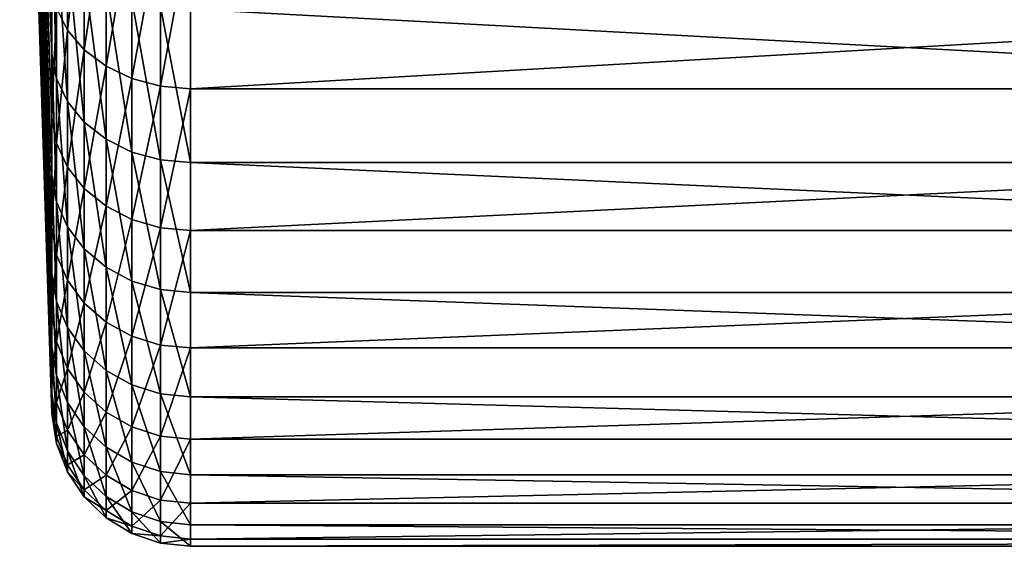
# Model space of a CAD drawing. Header units: metres. Extents: x -147 to 182, y -23 to 81.
# Tile 1 of 212: x -146.78 to -136.13, y -22.99 to -17.29. Entities that reach past the tile are written whole.
import ezdxf

# ---------------------------------------------------------------- set-up
doc = ezdxf.new("R2010")
doc.units = ezdxf.units.M
doc.layers.add('solid_ORA153_SW0001', color=7, linetype='CONTINUOUS')

msp = doc.modelspace()

# ---------------------------------------------------------------- linework, layer by layer
at = {"layer": 'solid_ORA153_SW0001'}
for points in [[(-146.434753, -17.66474, -12.369035), (-146.783676, -9.27201, -5.508444), (-146.783676, -8.596959, -6.511944)], [(-146.434753, -16.109335, -14.336156), (-146.434753, -17.66474, -12.369035), (-146.783676, -8.596959, -6.511944)], [(-146.434753, -18.354059, 11.320977), (-146.783676, -8.98591, 5.963768), (-146.783676, -9.597139, 4.920166)], [(-146.434753, -18.354059, 11.320977), (-146.434753, -16.915668, 13.375209), (-146.783676, -8.98591, 5.963768)], [(-146.434753, -18.981256, -10.234645), (-146.783676, -9.83046, -4.435672), (-146.783676, -9.27201, -5.508444)], [(-146.434753, -17.66474, -12.369035), (-146.434753, -18.981256, -10.234645), (-146.783676, -9.27201, -5.508444)], [(-146.434753, -19.544245, 9.113646), (-146.783676, -9.597139, 4.920166), (-146.783676, -10.087679, 3.814691)], [(-146.434753, -19.544245, 9.113646), (-146.434753, -18.354059, 11.320977), (-146.783676, -9.597139, 4.920166)], [(-146.434753, -20.041084, -7.961844), (-146.783676, -10.265285, -3.307119), (-146.783676, -9.83046, -4.435672)], [(-146.434753, -18.981256, -10.234645), (-146.434753, -20.041084, -7.961844), (-146.783676, -9.83046, -4.435672)], [(-146.434753, -20.470125, 6.783069), (-146.783676, -10.087679, 3.814691), (-146.783676, -10.451359, 2.661243)], [(-146.434753, -20.470125, 6.783069), (-146.434753, -19.544245, 9.113646), (-146.783676, -10.087679, 3.814691)], [(-146.434753, -20.829889, -5.581376), (-146.783676, -10.571019, -2.136978), (-146.783676, -10.265285, -3.307119)], [(-146.434753, -20.041084, -7.961844), (-146.434753, -20.829889, -5.581376), (-146.783676, -10.265285, -3.307119)], [(-146.434753, -21.119181, 4.360762), (-146.783676, -10.451359, 2.661243), (-146.783676, -10.683608, 1.474329)], [(-146.434753, -21.119181, 4.360762), (-146.434753, -20.470125, 6.783069), (-146.783676, -10.451359, 2.661243)], [(-146.434753, -21.337004, -3.125428), (-146.783676, -10.743816, -0.939962), (-146.783676, -10.571019, -2.136978)], [(-146.434753, -20.829889, -5.581376), (-146.434753, -21.337004, -3.125428), (-146.783676, -10.571019, -2.136978)], [(-146.434753, -21.482634, 1.879482), (-146.783676, -10.683608, 1.474329), (-146.783676, -10.781504, 0.268874)], [(-146.434753, -21.482634, 1.879482), (-146.434753, -21.119181, 4.360762), (-146.783676, -10.683608, 1.474329)], [(-146.434753, -21.555571, -0.627214), (-146.783676, -10.781504, 0.268874), (-146.783676, -10.743816, -0.939962)], [(-146.434753, -21.337004, -3.125428), (-146.434753, -21.555571, -0.627214), (-146.783676, -10.743816, -0.939962)], [(-146.434753, -21.555571, -0.627214), (-146.434753, -21.482634, 1.879482), (-146.783676, -10.781504, 0.268874)], [(-146.266754, -17.408104, 13.764544), (-146.266754, -15.69243, 15.69243), (-146.385193, -17.168991, 13.575479)], [(-146.085052, -15.884702, 15.884702), (-146.266754, -15.69243, 15.69243), (-146.266754, -17.408104, 13.764544)], [(-146.085052, -17.621397, 13.933194), (-146.085052, -15.884702, 15.884702), (-146.266754, -17.408104, 13.764544)], [(-145.848755, -16.044561, 16.044561), (-146.085052, -15.884702, 15.884702), (-146.085052, -17.621397, 13.933194)], [(-145.848755, -17.798733, 14.073414), (-145.848755, -16.044561, 16.044561), (-146.085052, -17.621397, 13.933194)], [(-145.569077, -16.164408, 16.164408), (-145.848755, -16.044561, 16.044561), (-145.848755, -17.798733, 14.073414)], [(-146.385193, -17.929289, -12.554223), (-146.434753, -17.66474, -12.369035), (-146.434753, -16.109335, -14.336156)], [(-146.385193, -16.350601, -14.550799), (-146.385193, -17.929289, -12.554223), (-146.434753, -16.109335, -14.336156)], [(-145.569077, -17.931684, 14.178537), (-145.569077, -16.164408, 16.164408), (-145.848755, -17.798733, 14.073414)], [(-145.259308, -16.238548, 16.238548), (-145.569077, -16.164408, 16.164408), (-145.569077, -17.931684, 14.178537)], [(-145.259308, -18.013929, 14.243568), (-145.259308, -16.238548, 16.238548), (-145.569077, -17.931684, 14.178537)], [(-145.259308, -18.013929, 14.243568), (-144.936142, -16.263454, 16.263456), (-145.259308, -16.238548, 16.238548)], [(-145.259308, -18.013929, 14.243568), (-144.936142, -18.041559, 14.265417), (-144.936142, -16.263454, 16.263456)], [(-114, -16.263439, 16.263472), (-144.936142, -16.263454, 16.263456), (-144.936142, -18.041559, 14.265417)], [(-114, -18.041548, 14.265431), (-114, -16.263439, 16.263472), (-144.936142, -18.041559, 14.265417)], [(-146.266754, -18.178989, -12.729065), (-146.385193, -17.929289, -12.554223), (-146.385193, -16.350601, -14.550799)], [(-146.266754, -16.578314, -14.753448), (-146.266754, -18.178989, -12.729065), (-146.385193, -16.350601, -14.550799)], [(-146.085052, -18.401728, -12.885028), (-146.266754, -18.178989, -12.729065), (-146.266754, -16.578314, -14.753448)], [(-146.085052, -16.781441, -14.934215), (-146.085052, -18.401728, -12.885028), (-146.266754, -16.578314, -14.753448)], [(-145.848755, -18.586916, -13.014699), (-146.085052, -18.401728, -12.885028), (-146.085052, -16.781441, -14.934215)], [(-145.848755, -16.950325, -15.084508), (-145.848755, -18.586916, -13.014699), (-146.085052, -16.781441, -14.934215)], [(-146.385193, -17.168991, 13.575479), (-146.434753, -16.915668, 13.375209), (-146.434753, -18.354059, 11.320977)], [(-145.569077, -18.725756, -13.111915), (-145.848755, -18.586916, -13.014699), (-145.848755, -16.950325, -15.084508)], [(-145.569077, -17.076939, -15.197185), (-145.569077, -18.725756, -13.111915), (-145.848755, -16.950325, -15.084508)], [(-145.259308, -18.811642, -13.172053), (-145.569077, -18.725756, -13.111915), (-145.569077, -17.076939, -15.197185)], [(-145.259308, -17.155262, -15.266888), (-145.259308, -18.811642, -13.172053), (-145.569077, -17.076939, -15.197185)], [(-146.385193, -18.628918, 11.490488), (-146.385193, -17.168991, 13.575479), (-146.434753, -18.354059, 11.320977)], [(-146.266754, -17.408104, 13.764544), (-146.385193, -17.168991, 13.575479), (-146.385193, -18.628918, 11.490488)], [(-145.259308, -17.155262, -15.266888), (-144.936142, -17.181578, -15.290304), (-144.936142, -18.840496, -13.192259)], [(-145.259308, -17.155262, -15.266888), (-144.936142, -18.840496, -13.192259), (-145.259308, -18.811642, -13.172053)], [(-114, -17.18157, -15.290313), (-114, -18.840502, -13.192251), (-144.936142, -17.181578, -15.290304)], [(-114, -18.840502, -13.192251), (-144.936142, -18.840496, -13.192259), (-144.936142, -17.181578, -15.290304)], [(-146.266754, -18.888361, 11.650515), (-146.266754, -17.408104, 13.764544), (-146.385193, -18.628918, 11.490488)], [(-146.085052, -17.621397, 13.933194), (-146.266754, -17.408104, 13.764544), (-146.266754, -18.888361, 11.650515)], [(-146.385193, -19.265512, -10.387873), (-146.434753, -18.981256, -10.234645), (-146.434753, -17.66474, -12.369035)], [(-146.385193, -17.929289, -12.554223), (-146.385193, -19.265512, -10.387873), (-146.434753, -17.66474, -12.369035)], [(-146.085052, -19.119793, 11.793263), (-146.085052, -17.621397, 13.933194), (-146.266754, -18.888361, 11.650515)], [(-145.848755, -17.798733, 14.073414), (-146.085052, -17.621397, 13.933194), (-146.085052, -19.119793, 11.793263)], [(-145.848755, -19.312208, 11.911947), (-145.848755, -17.798733, 14.073414), (-146.085052, -19.119793, 11.793263)], [(-145.569077, -17.931684, 14.178537), (-145.848755, -17.798733, 14.073414), (-145.848755, -19.312208, 11.911947)], [(-146.266754, -19.533823, -10.532543), (-146.385193, -19.265512, -10.387873), (-146.385193, -17.929289, -12.554223)], [(-146.266754, -18.178989, -12.729065), (-146.266754, -19.533823, -10.532543), (-146.385193, -17.929289, -12.554223)], [(-145.569077, -19.456465, 12.000926), (-145.569077, -17.931684, 14.178537), (-145.848755, -19.312208, 11.911947)], [(-145.259308, -18.013929, 14.243568), (-145.569077, -17.931684, 14.178537), (-145.569077, -19.456465, 12.000926)], [(-145.259308, -19.545702, 12.055969), (-145.259308, -18.013929, 14.243568), (-145.569077, -19.456465, 12.000926)], [(-145.259308, -19.545702, 12.055969), (-144.936142, -18.041559, 14.265417), (-145.259308, -18.013929, 14.243568)], [(-145.259308, -19.545702, 12.055969), (-144.936142, -19.575684, 12.074462), (-144.936142, -18.041559, 14.265417)], [(-114, -18.041548, 14.265431), (-144.936142, -18.041559, 14.265417), (-144.936142, -19.575684, 12.074462)], [(-114, -19.575678, 12.074471), (-114, -18.041548, 14.265431), (-144.936142, -19.575684, 12.074462)], [(-146.085052, -19.773161, -10.661594), (-146.266754, -19.533823, -10.532543), (-146.266754, -18.178989, -12.729065)], [(-146.085052, -18.401728, -12.885028), (-146.085052, -19.773161, -10.661594), (-146.266754, -18.178989, -12.729065)], [(-146.385193, -18.628918, 11.490488), (-146.434753, -18.354059, 11.320977), (-146.434753, -19.544245, 9.113646)], [(-145.848755, -19.972153, -10.768889), (-146.085052, -19.773161, -10.661594), (-146.085052, -18.401728, -12.885028)], [(-145.848755, -18.586916, -13.014699), (-145.848755, -19.972153, -10.768889), (-146.085052, -18.401728, -12.885028)], [(-146.385193, -19.83692, 9.250108), (-146.385193, -18.628918, 11.490488), (-146.434753, -19.544245, 9.113646)], [(-146.266754, -18.888361, 11.650515), (-146.385193, -18.628918, 11.490488), (-146.385193, -19.83692, 9.250108)], [(-145.569077, -20.121338, -10.849329), (-145.848755, -19.972153, -10.768889), (-145.848755, -18.586916, -13.014699)], [(-145.569077, -18.725756, -13.111915), (-145.569077, -20.121338, -10.849329), (-145.848755, -18.586916, -13.014699)], [(-145.259308, -20.213627, -10.899091), (-145.569077, -20.121338, -10.849329), (-145.569077, -18.725756, -13.111915)], [(-145.259308, -18.811642, -13.172053), (-145.259308, -20.213627, -10.899091), (-145.569077, -18.725756, -13.111915)], [(-145.259308, -18.811642, -13.172053), (-144.936142, -18.840496, -13.192259), (-144.936142, -20.244631, -10.915811)], [(-145.259308, -18.811642, -13.172053), (-144.936142, -20.244631, -10.915811), (-145.259308, -20.213627, -10.899091)], [(-114, -20.24464, -10.915793), (-144.936142, -20.244631, -10.915811), (-144.936142, -18.840496, -13.192259)], [(-114, -18.840502, -13.192251), (-114, -20.24464, -10.915793), (-144.936142, -18.840496, -13.192259)], [(-146.266754, -20.113188, 9.378934), (-146.266754, -18.888361, 11.650515), (-146.385193, -19.83692, 9.250108)], [(-146.085052, -19.119793, 11.793263), (-146.266754, -18.888361, 11.650515), (-146.266754, -20.113188, 9.378934)], [(-146.385193, -20.341206, -8.081043), (-146.434753, -20.041084, -7.961844), (-146.434753, -18.981256, -10.234645)], [(-146.385193, -19.265512, -10.387873), (-146.385193, -20.341206, -8.081043), (-146.434753, -18.981256, -10.234645)], [(-146.085052, -20.359625, 9.493849), (-146.085052, -19.119793, 11.793263), (-146.266754, -20.113188, 9.378934)], [(-145.848755, -19.312208, 11.911947), (-146.085052, -19.119793, 11.793263), (-146.085052, -20.359625, 9.493849)], [(-146.266754, -20.624496, -8.193588), (-146.385193, -20.341206, -8.081043), (-146.385193, -19.265512, -10.387873)], [(-146.266754, -19.533823, -10.532543), (-146.266754, -20.624496, -8.193588), (-146.385193, -19.265512, -10.387873)], [(-145.848755, -20.564518, 9.589393), (-145.848755, -19.312208, 11.911947), (-146.085052, -20.359625, 9.493849)], [(-145.569077, -19.456465, 12.000926), (-145.848755, -19.312208, 11.911947), (-145.848755, -20.564518, 9.589393)], [(-145.569077, -20.718128, 9.661022), (-145.569077, -19.456465, 12.000926), (-145.848755, -20.564518, 9.589393)], [(-145.259308, -19.545702, 12.055969), (-145.569077, -19.456465, 12.000926), (-145.569077, -20.718128, 9.661022)], [(-146.385193, -19.83692, 9.250108), (-146.434753, -19.544245, 9.113646), (-146.434753, -20.470125, 6.783069)], [(-146.085052, -20.877197, -8.293981), (-146.266754, -20.624496, -8.193588), (-146.266754, -19.533823, -10.532543)], [(-146.085052, -19.773161, -10.661594), (-146.085052, -20.877197, -8.293981), (-146.266754, -19.533823, -10.532543)], [(-145.259308, -20.813154, 9.705333), (-145.259308, -19.545702, 12.055969), (-145.569077, -20.718128, 9.661022)], [(-145.259308, -20.813154, 9.705333), (-144.936142, -19.575684, 12.074462), (-145.259308, -19.545702, 12.055969)], [(-145.259308, -20.813154, 9.705333), (-144.936142, -20.845079, 9.720221), (-144.936142, -19.575684, 12.074462)], [(-114, -19.575678, 12.074471), (-144.936142, -19.575684, 12.074462), (-144.936142, -20.845079, 9.720221)], [(-114, -20.845083, 9.720213), (-114, -19.575678, 12.074471), (-144.936142, -20.845079, 9.720221)], [(-145.848755, -21.087301, -8.377448), (-146.085052, -20.877197, -8.293981), (-146.085052, -19.773161, -10.661594)], [(-145.848755, -19.972153, -10.768889), (-145.848755, -21.087301, -8.377448), (-146.085052, -19.773161, -10.661594)], [(-146.385193, -20.776661, 6.884636), (-146.385193, -19.83692, 9.250108), (-146.434753, -20.470125, 6.783069)], [(-146.266754, -20.113188, 9.378934), (-146.385193, -19.83692, 9.250108), (-146.385193, -20.776661, 6.884636)], [(-145.569077, -21.244816, -8.440025), (-145.848755, -21.087301, -8.377448), (-145.848755, -19.972153, -10.768889)], [(-145.569077, -20.121338, -10.849329), (-145.569077, -21.244816, -8.440025), (-145.848755, -19.972153, -10.768889)], [(-146.385193, -21.141817, -5.664933), (-146.434753, -20.829889, -5.581376), (-146.434753, -20.041084, -7.961844)], [(-146.385193, -20.341206, -8.081043), (-146.385193, -21.141817, -5.664933), (-146.434753, -20.041084, -7.961844)], [(-146.266754, -21.066017, 6.980518), (-146.266754, -20.113188, 9.378934), (-146.385193, -20.776661, 6.884636)], [(-146.085052, -20.359625, 9.493849), (-146.266754, -20.113188, 9.378934), (-146.266754, -21.066017, 6.980518)], [(-145.259308, -21.342257, -8.478736), (-145.569077, -21.244816, -8.440025), (-145.569077, -20.121338, -10.849329)], [(-145.259308, -20.213627, -10.899091), (-145.259308, -21.342257, -8.478736), (-145.569077, -20.121338, -10.849329)], [(-145.259308, -20.213627, -10.899091), (-144.936142, -20.244631, -10.915811), (-144.936142, -21.374992, -8.491741)], [(-145.259308, -20.213627, -10.899091), (-144.936142, -21.374992, -8.491741), (-145.259308, -21.342257, -8.478736)], [(-146.266754, -21.436258, -5.743828), (-146.385193, -21.141817, -5.664933), (-146.385193, -20.341206, -8.081043)], [(-146.266754, -20.624496, -8.193588), (-146.266754, -21.436258, -5.743828), (-146.385193, -20.341206, -8.081043)], [(-114, -21.374996, -8.491732), (-144.936142, -21.374992, -8.491741), (-144.936142, -20.244631, -10.915811)], [(-114, -20.24464, -10.915793), (-114, -21.374996, -8.491732), (-144.936142, -20.244631, -10.915811)], [(-146.085052, -21.324129, 7.066047), (-146.085052, -20.359625, 9.493849), (-146.266754, -21.066017, 6.980518)], [(-145.848755, -20.564518, 9.589393), (-146.085052, -20.359625, 9.493849), (-146.085052, -21.324129, 7.066047)], [(-146.385193, -20.776661, 6.884636), (-146.434753, -20.470125, 6.783069), (-146.434753, -21.119181, 4.360762)], [(-146.085052, -21.698906, -5.814204), (-146.266754, -21.436258, -5.743828), (-146.266754, -20.624496, -8.193588)], [(-146.085052, -20.877197, -8.293981), (-146.085052, -21.698906, -5.814204), (-146.266754, -20.624496, -8.193588)], [(-145.848755, -21.538729, 7.137157), (-145.848755, -20.564518, 9.589393), (-146.085052, -21.324129, 7.066047)], [(-145.569077, -20.718128, 9.661022), (-145.848755, -20.564518, 9.589393), (-145.848755, -21.538729, 7.137157)], [(-145.569077, -21.699617, 7.19047), (-145.569077, -20.718128, 9.661022), (-145.848755, -21.538729, 7.137157)], [(-145.259308, -20.813154, 9.705333), (-145.569077, -20.718128, 9.661022), (-145.569077, -21.699617, 7.19047)], [(-146.385193, -21.435434, 4.426061), (-146.385193, -20.776661, 6.884636), (-146.434753, -21.119181, 4.360762)], [(-146.385193, -21.656523, -3.172213), (-146.434753, -21.337004, -3.125428), (-146.434753, -20.829889, -5.581376)], [(-146.385193, -21.141817, -5.664933), (-146.385193, -21.656523, -3.172213), (-146.434753, -20.829889, -5.581376)], [(-146.266754, -21.066017, 6.980518), (-146.385193, -20.776661, 6.884636), (-146.385193, -21.435434, 4.426061)], [(-145.259308, -21.799143, 7.22345), (-145.259308, -20.813154, 9.705333), (-145.569077, -21.699617, 7.19047)], [(-145.259308, -21.799143, 7.22345), (-144.936142, -20.845079, 9.720221), (-145.259308, -20.813154, 9.705333)], [(-145.259308, -21.799143, 7.22345), (-144.936142, -21.832581, 7.23453), (-144.936142, -20.845079, 9.720221)], [(-114, -20.845083, 9.720213), (-144.936142, -20.845079, 9.720221), (-144.936142, -21.832581, 7.23453)], [(-114, -21.832586, 7.234513), (-114, -20.845083, 9.720213), (-144.936142, -21.832581, 7.23453)], [(-145.848755, -21.917278, -5.872717), (-146.085052, -21.698906, -5.814204), (-146.085052, -20.877197, -8.293981)], [(-145.848755, -21.087301, -8.377448), (-145.848755, -21.917278, -5.872717), (-146.085052, -20.877197, -8.293981)], [(-146.266754, -21.733965, 4.487703), (-146.266754, -21.066017, 6.980518), (-146.385193, -21.435434, 4.426061)], [(-146.085052, -21.324129, 7.066047), (-146.266754, -21.066017, 6.980518), (-146.266754, -21.733965, 4.487703)], [(-145.569077, -22.080994, -5.916584), (-145.848755, -21.917278, -5.872717), (-145.848755, -21.087301, -8.377448)], [(-145.569077, -21.244816, -8.440025), (-145.569077, -22.080994, -5.916584), (-145.848755, -21.087301, -8.377448)], [(-146.385193, -21.435434, 4.426061), (-146.434753, -21.119181, 4.360762), (-146.434753, -21.482634, 1.879482)], [(-146.266754, -21.958132, -3.216393), (-146.385193, -21.656523, -3.172213), (-146.385193, -21.141817, -5.664933)], [(-146.266754, -21.436258, -5.743828), (-146.266754, -21.958132, -3.216393), (-146.385193, -21.141817, -5.664933)], [(-145.259308, -22.182268, -5.943721), (-145.569077, -22.080994, -5.916584), (-145.569077, -21.244816, -8.440025)], [(-145.259308, -21.342257, -8.478736), (-145.259308, -22.182268, -5.943721), (-145.569077, -21.244816, -8.440025)], [(-146.385193, -21.878361, -0.636595), (-146.434753, -21.555571, -0.627214), (-146.434753, -21.337004, -3.125428)], [(-146.385193, -21.656523, -3.172213), (-146.385193, -21.878361, -0.636595), (-146.434753, -21.337004, -3.125428)], [(-146.085052, -22.000261, 4.542688), (-146.085052, -21.324129, 7.066047), (-146.266754, -21.733965, 4.487703)], [(-145.848755, -21.538729, 7.137157), (-146.085052, -21.324129, 7.066047), (-146.085052, -22.000261, 4.542688)], [(-145.259308, -21.342257, -8.478736), (-144.936142, -21.374992, -8.491741), (-144.936142, -22.216293, -5.952838)], [(-145.259308, -21.342257, -8.478736), (-144.936142, -22.216293, -5.952838), (-145.259308, -22.182268, -5.943721)], [(-114, -22.216293, -5.952837), (-144.936142, -22.216293, -5.952838), (-144.936142, -21.374992, -8.491741)], [(-114, -21.374996, -8.491732), (-114, -22.216293, -5.952837), (-144.936142, -21.374992, -8.491741)], [(-146.385193, -21.804331, 1.907632), (-146.385193, -21.435434, 4.426061), (-146.434753, -21.482634, 1.879482)], [(-146.385193, -21.804331, 1.907632), (-146.434753, -21.482634, 1.879482), (-146.434753, -21.555571, -0.627214)], [(-146.266754, -21.733965, 4.487703), (-146.385193, -21.435434, 4.426061), (-146.385193, -21.804331, 1.907632)], [(-146.085052, -22.227175, -3.255802), (-146.266754, -21.958132, -3.216393), (-146.266754, -21.436258, -5.743828)], [(-146.085052, -21.698906, -5.814204), (-146.085052, -22.227175, -3.255802), (-146.266754, -21.436258, -5.743828)], [(-146.385193, -21.878361, -0.636595), (-146.385193, -21.804331, 1.907632), (-146.434753, -21.555571, -0.627214)], [(-145.848755, -22.221666, 4.588405), (-145.848755, -21.538729, 7.137157), (-146.085052, -22.000261, 4.542688)], [(-145.569077, -21.699617, 7.19047), (-145.848755, -21.538729, 7.137157), (-145.848755, -22.221666, 4.588405)], [(-146.266754, -22.183058, -0.645461), (-146.385193, -21.878361, -0.636595), (-146.385193, -21.656523, -3.172213)], [(-146.266754, -21.958132, -3.216393), (-146.266754, -22.183058, -0.645461), (-146.385193, -21.656523, -3.172213)], [(-145.848755, -22.450863, -3.288567), (-146.085052, -22.227175, -3.255802), (-146.085052, -21.698906, -5.814204)], [(-145.848755, -21.917278, -5.872717), (-145.848755, -22.450863, -3.288567), (-146.085052, -21.698906, -5.814204)], [(-145.569077, -22.387653, 4.622679), (-145.569077, -21.699617, 7.19047), (-145.848755, -22.221666, 4.588405)], [(-145.259308, -21.799143, 7.22345), (-145.569077, -21.699617, 7.19047), (-145.569077, -22.387653, 4.622679)], [(-146.266754, -22.107998, 1.934199), (-146.266754, -21.733965, 4.487703), (-146.385193, -21.804331, 1.907632)], [(-146.266754, -22.107998, 1.934199), (-146.385193, -21.804331, 1.907632), (-146.385193, -21.878361, -0.636595)], [(-146.085052, -22.000261, 4.542688), (-146.266754, -21.733965, 4.487703), (-146.266754, -22.107998, 1.934199)], [(-145.259308, -22.490337, 4.643881), (-145.259308, -21.799143, 7.22345), (-145.569077, -22.387653, 4.622679)], [(-145.259308, -22.490337, 4.643881), (-144.936142, -21.832581, 7.23453), (-145.259308, -21.799143, 7.22345)], [(-145.259308, -22.490337, 4.643881), (-144.936142, -22.524834, 4.651004), (-144.936142, -21.832581, 7.23453)], [(-114, -21.832586, 7.234513), (-144.936142, -21.832581, 7.23453), (-144.936142, -22.524834, 4.651004)], [(-114, -22.524836, 4.650994), (-114, -21.832586, 7.234513), (-144.936142, -22.524834, 4.651004)], [(-146.266754, -22.183058, -0.645461), (-146.266754, -22.107998, 1.934199), (-146.385193, -21.878361, -0.636595)], [(-145.569077, -22.618563, -3.313132), (-145.848755, -22.450863, -3.288567), (-145.848755, -21.917278, -5.872717)], [(-145.569077, -22.080994, -5.916584), (-145.569077, -22.618563, -3.313132), (-145.848755, -21.917278, -5.872717)], [(-146.085052, -22.454857, -0.65337), (-146.266754, -22.183058, -0.645461), (-146.266754, -21.958132, -3.216393)], [(-146.085052, -22.227175, -3.255802), (-146.085052, -22.454857, -0.65337), (-146.266754, -21.958132, -3.216393)], [(-146.085052, -22.378878, 1.957898), (-146.085052, -22.000261, 4.542688), (-146.266754, -22.107998, 1.934199)], [(-145.848755, -22.221666, 4.588405), (-146.085052, -22.000261, 4.542688), (-146.085052, -22.378878, 1.957898)], [(-146.085052, -22.378878, 1.957898), (-146.266754, -22.107998, 1.934199), (-146.266754, -22.183058, -0.645461)], [(-145.259308, -22.722305, -3.328327), (-145.569077, -22.618563, -3.313132), (-145.569077, -22.080994, -5.916584)], [(-145.259308, -22.182268, -5.943721), (-145.259308, -22.722305, -3.328327), (-145.569077, -22.080994, -5.916584)], [(-146.085052, -22.454857, -0.65337), (-146.085052, -22.378878, 1.957898), (-146.266754, -22.183058, -0.645461)], [(-145.848755, -22.604092, 1.977602), (-145.848755, -22.221666, 4.588405), (-146.085052, -22.378878, 1.957898)], [(-145.848755, -22.680836, -0.659945), (-146.085052, -22.454857, -0.65337), (-146.085052, -22.227175, -3.255802)], [(-145.848755, -22.450863, -3.288567), (-145.848755, -22.680836, -0.659945), (-146.085052, -22.227175, -3.255802)], [(-145.569077, -22.387653, 4.622679), (-145.848755, -22.221666, 4.588405), (-145.848755, -22.604092, 1.977602)], [(-145.259308, -22.182268, -5.943721), (-144.936142, -22.216293, -5.952838), (-144.936142, -22.757158, -3.333433)], [(-145.259308, -22.182268, -5.943721), (-144.936142, -22.757158, -3.333433), (-145.259308, -22.722305, -3.328327)], [(-114, -22.757158, -3.333433), (-144.936142, -22.757158, -3.333433), (-144.936142, -22.216293, -5.952838)], [(-114, -22.216293, -5.952837), (-114, -22.757158, -3.333433), (-144.936142, -22.216293, -5.952838)], [(-145.848755, -22.604092, 1.977602), (-146.085052, -22.378878, 1.957898), (-146.085052, -22.454857, -0.65337)], [(-145.848755, -22.680836, -0.659945), (-145.848755, -22.604092, 1.977602), (-146.085052, -22.454857, -0.65337)], [(-145.569077, -22.772938, 1.992374), (-145.569077, -22.387653, 4.622679), (-145.848755, -22.604092, 1.977602)], [(-145.569077, -22.850254, -0.664874), (-145.848755, -22.680836, -0.659945), (-145.848755, -22.450863, -3.288567)], [(-145.569077, -22.618563, -3.313132), (-145.569077, -22.850254, -0.664874), (-145.848755, -22.450863, -3.288567)], [(-145.259308, -22.490337, 4.643881), (-145.569077, -22.387653, 4.622679), (-145.569077, -22.772938, 1.992374)], [(-145.259308, -22.877386, 2.001512), (-145.259308, -22.490337, 4.643881), (-145.569077, -22.772938, 1.992374)], [(-145.259308, -22.877386, 2.001512), (-144.936142, -22.524834, 4.651004), (-145.259308, -22.490337, 4.643881)], [(-145.259308, -22.877386, 2.001512), (-144.936142, -22.912477, 2.004582), (-144.936142, -22.524834, 4.651004)], [(-114, -22.524836, 4.650994), (-144.936142, -22.524834, 4.651004), (-144.936142, -22.912477, 2.004582)], [(-114, -22.912477, 2.004581), (-114, -22.524836, 4.650994), (-144.936142, -22.912477, 2.004582)], [(-145.569077, -22.772938, 1.992374), (-145.848755, -22.604092, 1.977602), (-145.848755, -22.680836, -0.659945)], [(-145.569077, -22.850254, -0.664874), (-145.569077, -22.772938, 1.992374), (-145.848755, -22.680836, -0.659945)], [(-145.259308, -22.955059, -0.667924), (-145.569077, -22.850254, -0.664874), (-145.569077, -22.618563, -3.313132)], [(-145.259308, -22.722305, -3.328327), (-145.259308, -22.955059, -0.667924), (-145.569077, -22.618563, -3.313132)], [(-145.259308, -22.877386, 2.001512), (-145.569077, -22.772938, 1.992374), (-145.569077, -22.850254, -0.664874)], [(-145.259308, -22.722305, -3.328327), (-144.936142, -22.757158, -3.333433), (-144.936142, -22.990271, -0.668948)], [(-145.259308, -22.722305, -3.328327), (-144.936142, -22.990271, -0.668948), (-145.259308, -22.955059, -0.667924)], [(-114, -22.990271, -0.668948), (-144.936142, -22.990271, -0.668948), (-144.936142, -22.757158, -3.333433)], [(-114, -22.757158, -3.333433), (-114, -22.990271, -0.668948), (-144.936142, -22.757158, -3.333433)], [(-145.259308, -22.955059, -0.667924), (-145.259308, -22.877386, 2.001512), (-145.569077, -22.850254, -0.664874)], [(-145.259308, -22.955059, -0.667924), (-144.936142, -22.912477, 2.004582), (-145.259308, -22.877386, 2.001512)], [(-145.259308, -22.955059, -0.667924), (-144.936142, -22.990271, -0.668948), (-144.936142, -22.912477, 2.004582)], [(-114, -22.912477, 2.004581), (-144.936142, -22.912477, 2.004582), (-144.936142, -22.990271, -0.668948)], [(-114, -22.990271, -0.668948), (-114, -22.912477, 2.004581), (-144.936142, -22.990271, -0.668948)]]:
    msp.add_3dface(points, dxfattribs=at)

doc.saveas('drawing.dxf')
